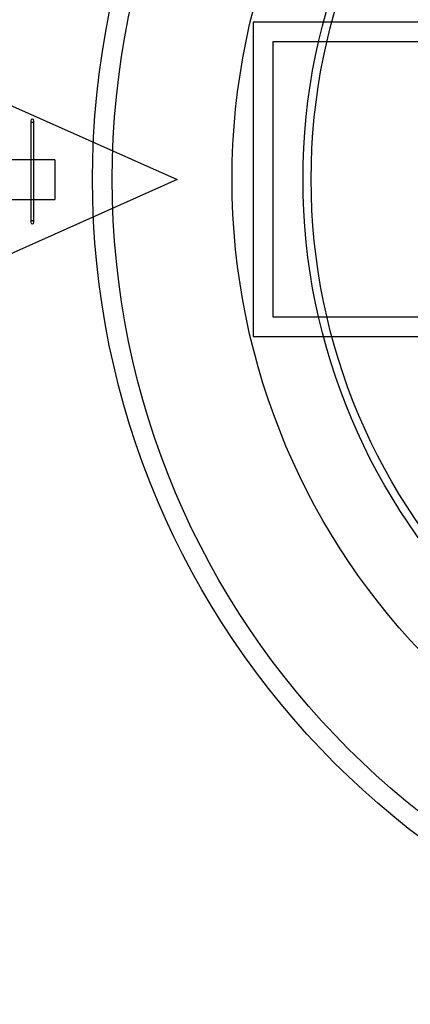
# Model space of a CAD drawing. Extents: x -184.4 to -118.8, y 116.3 to 158.3.
# Tile 19 of 22: x -140.7 to -135.8, y 137 to 149.6. Entities that reach past the tile are written whole.
import ezdxf

# ---------------------------------------------------------------- set-up
doc = ezdxf.new("R2010")
doc.units = 0
doc.header["$LTSCALE"] = 1.5
doc.header["$MEASUREMENT"] = 0
doc.linetypes.add('SLDHIDDEN0', pattern=[1.905, 1.27, -0.635])
doc.layers.get('0').update_dxf_attribs({"linetype": 'CONTINUOUS'})
for name, color, linetype in [('DEVICE_WATCHDOG', 7, 'CONTINUOUS'), ('DUCT', 30, 'CONTINUOUS'), ('HULL', 7, 'CONTINUOUS'), ('STATION12', 50, 'CONTINUOUS'), ('STATION13', 90, 'CONTINUOUS'), ('TAIL', 140, 'CONTINUOUS')]:
    doc.layers.add(name, color=color, linetype=linetype)

msp = doc.modelspace()

# ---------------------------------------------------------------- linework, layer by layer
msp.add_circle((-129.3165, 147.5479), 7.822)
at = {"layer": 'DEVICE_WATCHDOG'}
for points in [[(-137.7718, 145.5479), (-134.7718, 145.5479), (-134.7718, 149.5479), (-137.7718, 149.5479)], [(-137.5218, 145.7979), (-135.0218, 145.7979), (-135.0218, 149.2979), (-137.5218, 149.2979)]]:
    msp.add_lwpolyline(points, close=True, dxfattribs=at)
at = {"layer": 'DUCT', "linetype": 'CONTINUOUS'}
for p, q in [((-141.1288, 148.6081), (-138.7383, 147.5438)), ((-138.7383, 147.5438), (-141.3727, 146.3709))]:
    msp.add_line(p, q, dxfattribs=at)
at = {"layer": 'HULL'}
for radius in [10.5, 10.25]:
    msp.add_circle((-129.3165, 147.5479), radius, dxfattribs=at)
at = {"layer": 'STATION12'}
msp.add_circle((-129.3165, 147.5479), 8.7246, dxfattribs=at)
at = {"layer": 'STATION13'}
msp.add_circle((-129.3165, 147.5479), 7.7189, dxfattribs=at)
at = {"layer": 'TAIL', "linetype": 'CONTINUOUS'}
for p, q in [((-140.6033, 148.2935), (-140.6033, 147.0008)), ((-140.5635, 147.0008), (-140.5635, 148.2935)), ((-140.6033, 147.795), (-142.7655, 147.795)), ((-140.2977, 147.795), (-140.5635, 147.795)), ((-140.2977, 147.795), (-140.2977, 147.2925)), ((-142.7655, 147.2925), (-140.6033, 147.2925)), ((-140.5635, 147.2925), (-140.2977, 147.2925))]:
    msp.add_line(p, q, dxfattribs=at)
at = {"layer": 'TAIL', "linetype": 'SLDHIDDEN0'}
for p, q in [((-140.5635, 147.795), (-140.6033, 147.795)), ((-140.6033, 147.2925), (-140.5635, 147.2925))]:
    msp.add_line(p, q, dxfattribs=at)
at = {"layer": 'TAIL', "linetype": 'CONTINUOUS'}
for centre, start, end in [((-140.5834, 148.2935), 0, 180), ((-140.5834, 147.0008), 180, 0)]:
    msp.add_arc(centre, 0.0199, start, end, dxfattribs=at)
at = {"layer": 'TAIL', "linetype": 'SLDHIDDEN0'}
for centre, start, end in [((-140.5834, 148.2935), 180, 0), ((-140.5834, 147.0008), 0, 180)]:
    msp.add_arc(centre, 0.0199, start, end, dxfattribs=at)

doc.saveas('drawing.dxf')
